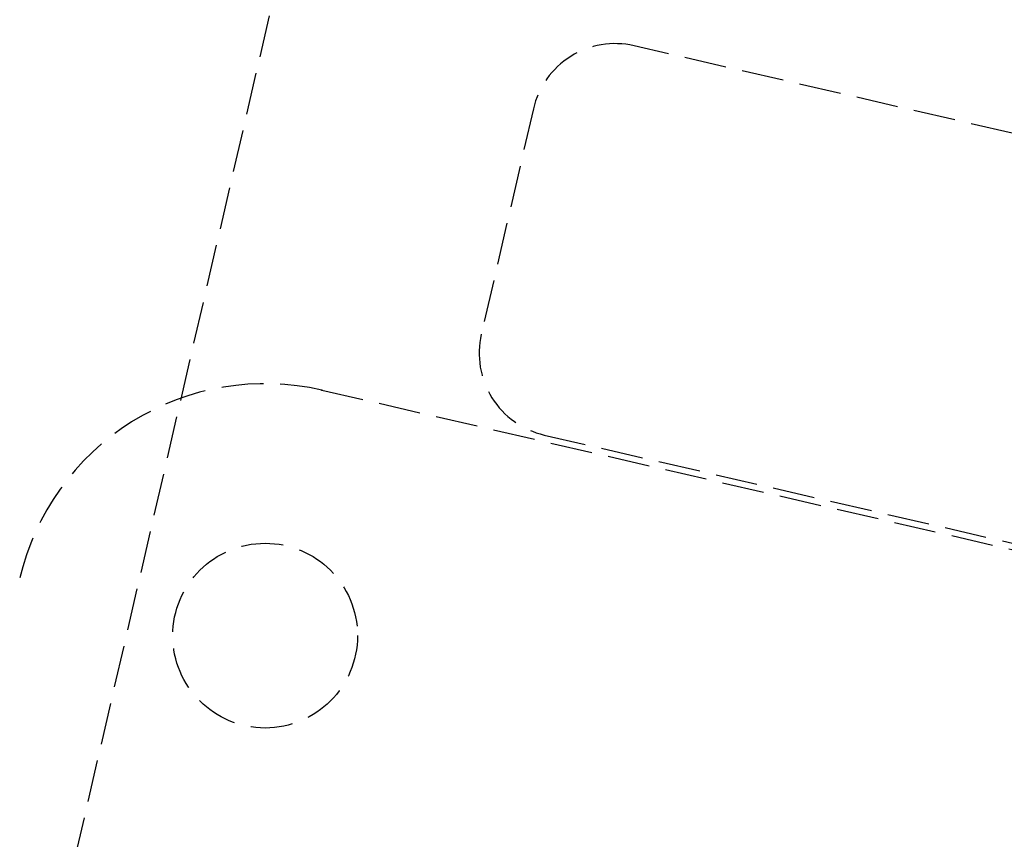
# Model space of a CAD drawing. Header units: millimetres. Extents: x -50096 to 615650, y 194565 to 243945.
# Tile 27 of 256: x 227792 to 227909, y 221993 to 222091. Entities that reach past the tile are written whole.
import ezdxf

# ---------------------------------------------------------------- set-up
doc = ezdxf.new("R2010")
doc.units = ezdxf.units.MM
doc.linetypes.add('ГТО-1 Пунктир', pattern=[7, 5, -2])
doc.layers.add('ГТО-2_Размеры_035', color=2, linetype='Continuous', lineweight=35)
doc.layers.add('ОГОС_Пунктир_025', color=151, linetype='ГТО-1 Пунктир', lineweight=25)
doc.layers.add('ГТО-2_Штриховка_018', color=7, linetype='Continuous', lineweight=18, true_color=0x6b6b6b)

# ---------------------------------------------------------------- blocks, each defined once
blk = doc.blocks.new('ОГСО_Затвор_План')
at = {"layer": 'ОГОС_Пунктир_025'}
blk.add_line((-1154.17, 127.5), (-924.17, 127.5), dxfattribs=at)
blk.add_line((-1154.17, 127.5), (-924.17, 127.5), dxfattribs=at)
blk.add_lwpolyline([(-1013.72, 475), (-1140.8, 475), (-1142.8, 473), (-1142.8, 463), (-1170.3, 435.5), (-1170.3, -435.5), (-1142.8, -463), (-1142.8, -473), (-1140.8, -475), (-1013.72, -475)], dxfattribs=at)
blk.add_lwpolyline([(-877.93, 175.75), (-1127.15, 175.81, 0.414283), (-1137.15, 165.81), (-1137.15, 138.25, 0.414214), (-1127.15, 128.25), (-877.93, 128.25)], format="xyb", dxfattribs=at)
blk.add_circle((-1154.17, 97.5), 11, dxfattribs=at)
blk.add_circle((-1154.17, 97.5), 11, dxfattribs=at)
blk.add_arc((-1154.17, 97.5), 30, 90, 180, dxfattribs=at)
blk.add_arc((-1154.17, 97.5), 30, 90, 180, dxfattribs=at)
blk.add_point((-1154.17, 127.5), dxfattribs=at)
blk = doc.blocks.new('A$C1AA538EC')
at = {"layer": 'ГТО-2_Размеры_035', "rotation": 346.9999999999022}
blk.add_blockref('ОГСО_Затвор_План', (-6044.68, -11100.1), dxfattribs=at)

msp = doc.modelspace()

# ---------------------------------------------------------------- hatches: boundary and pattern name
at = {"layer": 'ГТО-2_Штриховка_018'}
h = msp.add_hatch(dxfattribs=at)
h.set_pattern_fill('ANSI35', color=256, scale=100)
h.set_pattern_definition([(45, (-115466.6, -494469.8), (-449.0128, 449.0128), []), (45, (-115017.6, -494469.8), (-449.0128, 449.0128), [793.75, -158.75, 0, -158.75])])
h.paths.add_polyline_path([(243988.45, 233562.87), (247488.45, 233562.87), (247488.45, 236562.87), (227633.45, 236562.87), (227633.45, 228037.87), (232688.45, 228037.87), (232688.45, 229062.87), (243988.45, 229062.87)])
edge = h.paths.add_edge_path(flags=16)
edge.add_arc((234968.45, 232762.78), 1700, 0, 360)
edge = h.paths.add_edge_path(flags=16)
edge.add_arc((255968.45, 232762.78), 1700, 0, 360)
h.paths.add_polyline_path([(264438.45, 224462.87), (264438.45, 224822.87), (265938.45, 224822.87), (265938.45, 224462.87), (276518.45, 224462.87), (276518.45, 221662.7), (278018.45, 221662.7), (278018.45, 225962.87), (263788.45, 225962.87), (263788.45, 236562.87), (247488.45, 236562.87), (247488.45, 233562.87), (250988.45, 233562.87), (250988.45, 229062.87), (262288.45, 229062.87), (262288.45, 226212.87), (247488.45, 226212.87), (247488.45, 224462.87), (252623.45, 224462.87), (252623.45, 224822.87), (254123.45, 224822.87), (254123.45, 224462.87), (258378.45, 224462.87), (258378.45, 224822.87), (259878.45, 224822.87), (259878.45, 224462.87)])

# ---------------------------------------------------------------- block references
at = {"layer": 'ГТО-2_Размеры_035'}
msp.add_blockref('A$C1AA538EC', (234968.45, 232762.78), dxfattribs=at)

doc.saveas('drawing.dxf')
